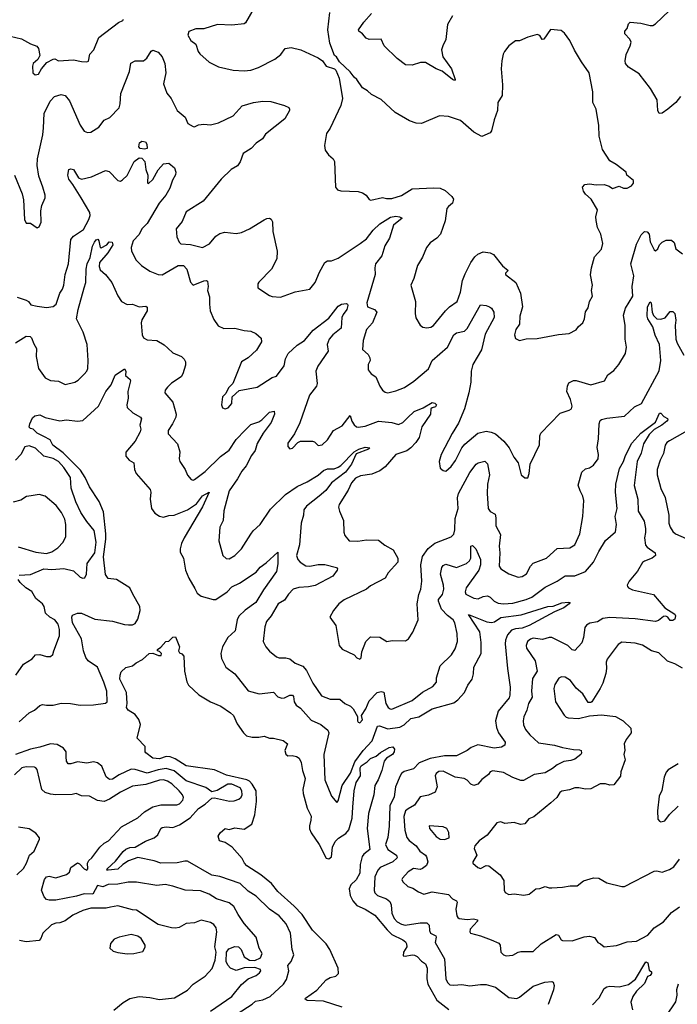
# Model space of a CAD drawing. Extents: x 2199565 to 2323334, y 894172 to 1018966.
# Tile 22 of 256: x 2222356 to 2227248, y 939366 to 946690. Entities that reach past the tile are written whole.
import ezdxf

# ---------------------------------------------------------------- set-up
doc = ezdxf.new("R2010")
doc.units = 0

msp = doc.modelspace()

# ---------------------------------------------------------------- linework, layer by layer
at = {"layer": '0CON10XD'}
for points in [[(2227271.4, 946118.6), (2227236.2, 946075), (2227178.8, 946025), (2227135, 945994), (2227112.7, 945992.7), (2227104.4, 946014.4), (2227098.5, 946095), (2227049.5, 946179.5), (2226965, 946288), (2226885, 946338), (2226862.9, 946365), (2226860, 946385), (2226867.3, 946432.7), (2226898, 946495), (2226904.1, 946524.1), (2226894, 946545), (2226858, 946585), (2226858.8, 946605), (2226873.9, 946626.1), (2226885, 946660), (2226898.3, 946671.7), (2226976.4, 946663.6), (2227045, 946647.5), (2227065, 946648), (2227085, 946660), (2227238.8, 946805)], [(2224101.2, 946778.8), (2224035, 946667.5), (2224025, 946660), (2223935, 946649.2), (2223826.4, 946653.6), (2223725, 946622), (2223667.3, 946622.7), (2223615, 946602.5), (2223606.7, 946575), (2223630, 946535), (2223665, 946507.5), (2223684, 946454), (2223697, 946437), (2223765.7, 946375.7), (2223835, 946338.8), (2223945, 946316), (2224025, 946309.2), (2224074.3, 946315.7), (2224132.5, 946335), (2224254.1, 946395.9), (2224298.3, 946431.7), (2224330, 946475), (2224375, 946484), (2224447.4, 946467.4), (2224575, 946407.1), (2224607.5, 946385), (2224636.7, 946345), (2224697.5, 946325), (2224707.5, 946315), (2224733.3, 946255), (2224756.1, 946103.9), (2224745, 946052.5), (2224665, 945882.5), (2224637.5, 945845), (2224623.3, 945755), (2224629.3, 945719.3), (2224653.3, 945685), (2224686.7, 945655), (2224696.7, 945635), (2224704.1, 945444.1), (2224720, 945425), (2224745, 945417.5), (2224873.6, 945413.6), (2224905, 945403.3), (2224933.9, 945383.9), (2224955, 945352.5), (2224967, 945347), (2225055, 945368), (2225085, 945360.8), (2225125, 945361.1), (2225195, 945382.7), (2225275, 945431.1), (2225435, 945440.8), (2225485, 945436.5), (2225520.4, 945420.4), (2225570.8, 945375), (2225582.5, 945355), (2225575, 945326.2), (2225545, 945302), (2225534.5, 945285.5), (2225521.4, 945195), (2225486.7, 945095), (2225460, 945065), (2225408.8, 945031.2), (2225383, 944997), (2225351.2, 944925), (2225315, 944862.5), (2225288, 944765), (2225266.7, 944715), (2225300.8, 944595), (2225298.8, 944505), (2225303.9, 944473.9), (2225335, 944417.5), (2225355, 944403.8), (2225385, 944398.8), (2225415, 944403.8), (2225433.3, 944415), (2225524, 944525), (2225554.5, 944555.5), (2225609.2, 944595), (2225634.4, 944664.4), (2225650.6, 944749.4), (2225670.2, 944799.8), (2225712.7, 944885), (2225742.6, 944927.4), (2225765, 944945.6), (2225805, 944964.4), (2225857, 944957), (2225880, 944945), (2225948.8, 944858.8), (2225990, 944825), (2225970, 944805), (2225970, 944795), (2226045.6, 944735.6), (2226082.5, 944655), (2226096.7, 944555), (2226077.1, 944485), (2226073.5, 944425), (2226047.8, 944385), (2226035.8, 944345), (2226045, 944320), (2226075, 944303.3)], [(2226075, 944303.3), (2226123.9, 944316.1), (2226205, 944318), (2226365, 944348), (2226444.1, 944355.9), (2226495, 944383.3), (2226512.3, 944407.7), (2226545, 944436.2), (2226557.5, 944465), (2226565, 944517.5), (2226585, 944547.5), (2226594, 944595), (2226618, 944635), (2226610, 944675), (2226616.2, 944715), (2226602, 944792), (2226608.6, 944845), (2226633.2, 944926.8), (2226685, 944983.3), (2226694, 945025), (2226679.2, 945095), (2226654.4, 945145), (2226644.3, 945195.7), (2226643.1, 945225), (2226654.4, 945275), (2226608, 945355), (2226565, 945393.3), (2226550, 945415), (2226543.3, 945445), (2226560, 945465), (2226595, 945470), (2226645, 945462), (2226705, 945464.2), (2226741.3, 945451.3), (2226765, 945434.3), (2226815, 945451.2), (2226847.7, 945437.7), (2226875, 945436.2), (2226906.7, 945455), (2226922.5, 945475), (2226922.5, 945495), (2226872.5, 945535), (2226867.5, 945555), (2226793.8, 945613.8), (2226745, 945640), (2226692, 945725), (2226666.2, 945825), (2226663.9, 945903.9), (2226643.8, 946025), (2226618.8, 946075), (2226619.2, 946155), (2226591.2, 946295), (2226535.8, 946375.8), (2226482.9, 946462.9), (2226448, 946535), (2226409.5, 946589.5), (2226385, 946610), (2226305, 946617.5), (2226255, 946546.2), (2226243.9, 946543.9), (2226225, 946572.5), (2226205, 946580), (2226135, 946561.2), (2226075, 946533.3), (2226045, 946533.3), (2225995, 946496.7), (2225962.5, 946455), (2225952.5, 946435), (2225943.3, 946385), (2225936.7, 946325), (2225948.8, 946205), (2225944.1, 946125.9), (2225913.8, 946075), (2225909.2, 946015), (2225884.4, 945945), (2225866.5, 945863.5), (2225855, 945850), (2225795, 945822), (2225733.8, 945855), (2225635, 945941.1), (2225545, 945969.2), (2225480, 945975), (2225345, 945918.8), (2225305, 945920), (2225255, 945938), (2225149.3, 945999.3), (2225045.6, 946095.6), (2224972.5, 946135), (2224942.3, 946162.3), (2224905, 946182.5), (2224865, 946246.7), (2224843.8, 946263.8), (2224815, 946303.3), (2224736, 946376), (2224713, 946413), (2224697.5, 946425), (2224662, 946515), (2224648.6, 946615), (2224662.9, 946745)], [(2225575, 946718), (2225539.4, 946655), (2225526.6, 946543.4), (2225503, 946497), (2225494.5, 946465.5), (2225503.6, 946415), (2225567.1, 946325), (2225596, 946245), (2225591.7, 946238.3), (2225575, 946244.3), (2225498.4, 946308.4), (2225454.1, 946324.1), (2225375, 946372.2), (2225337, 946373), (2225275, 946352), (2225225, 946354.2), (2225165, 946401.4), (2225066, 946495), (2225045, 946546), (2224955, 946543.3), (2224932.7, 946552.7), (2224906.9, 946585), (2224879.2, 946605), (2224875.7, 946615), (2224915, 946671.4), (2224974.1, 946735.9)], [(2222285, 946568), (2222368.8, 946548.8), (2222435, 946510.8), (2222482.3, 946492.3), (2222496.2, 946475), (2222506, 946424), (2222490, 946395), (2222456.7, 946365), (2222451.2, 946345), (2222454, 946294), (2222470.8, 946280.8), (2222495.5, 946284.5), (2222517.5, 946325), (2222558.7, 946371.3), (2222605, 946397.1), (2222618.3, 946398.3), (2222645, 946384.2), (2222755, 946392.5), (2222815, 946378.8), (2222855, 946376.7), (2222868.3, 946381.7), (2222876.7, 946435), (2222906.7, 946465), (2222945, 946558.8), (2223091.3, 946668.7), (2223122.5, 946685), (2223127.5, 946695)], [(2222316, 945535), (2222373.8, 945395), (2222385, 945350), (2222391.2, 945205), (2222405, 945177.5), (2222435, 945177.5), (2222485, 945142.5), (2222499.3, 945150.7), (2222516.1, 945183.9), (2222512.3, 945267.7), (2222521.2, 945308.8), (2222544, 945365), (2222544.3, 945385), (2222528.9, 945445), (2222497.4, 945527.4), (2222486.4, 945605), (2222488.2, 945655), (2222528.2, 945835), (2222533.7, 945886.3), (2222538.6, 945991.4), (2222581.5, 946085), (2222615, 946118.6), (2222665, 946134.3), (2222695, 946127.1), (2222727, 946087), (2222804.5, 945905), (2222835, 945860), (2222861.2, 945851.2), (2222885, 945854), (2222945, 945891.2), (2222985, 945943.3), (2223027.3, 945962.7), (2223096.7, 946035), (2223104.2, 946065), (2223108.9, 946141.1), (2223173.5, 946305), (2223182.7, 946367.3), (2223215, 946384.2), (2223275.5, 946384.5), (2223300.8, 946405), (2223333.2, 946456.8), (2223345, 946463.8), (2223385, 946450), (2223415, 946413.8), (2223435.5, 946365.5), (2223441.9, 946295), (2223424.5, 946214.5), (2223450.8, 946145), (2223481.9, 946105), (2223527.5, 946015), (2223587.5, 945965), (2223607.3, 945917.3), (2223645, 945896.2), (2223655, 945894.2), (2223685, 945908), (2223725, 945914.3), (2223775, 945909.2), (2223835, 945922.9), (2223945, 945975.8), (2224011.3, 946048.7), (2224095, 946075.6), (2224165, 946084.3), (2224225, 946083.1), (2224325, 946052.5), (2224357, 946037), (2224364, 946025), (2224362, 946015), (2224327.3, 945952.7), (2224185, 945839.2), (2224162.9, 945805), (2224115, 945770.8), (2224077.1, 945732.9), (2224018.8, 945695), (2223996.3, 945633.7), (2223976.2, 945603.8), (2223930, 945575), (2223855, 945503.8), (2223719.5, 945340.5), (2223595, 945261.2), (2223565, 945190), (2223520.8, 945135), (2223524.2, 945074.2), (2223542, 945035), (2223555, 945024.2), (2223627.4, 945017.4), (2223715, 944995.6), (2223767, 945023), (2223815, 945079.2), (2223845, 945099.4), (2223881.3, 945108.7), (2223965, 945100), (2224005, 945108.1), (2224066.1, 945133.9), (2224175, 945202.5), (2224195, 945212.5), (2224215, 945214), (2224227.3, 945207.3), (2224236.7, 945186.7), (2224240, 945115), (2224271.7, 944968.3), (2224268, 944912), (2224230, 944835), (2224135, 944737.5), (2224127.5, 944725), (2224127.5, 944695), (2224215, 944638.8), (2224235, 944631.2), (2224295, 944626), (2224405, 944666.2), (2224515, 944686.2), (2224554.2, 944735), (2224585, 944812.5), (2224625, 944884), (2224645, 944895.8), (2224675, 944897.5), (2224725, 944915.8), (2224887.5, 945025), (2224935, 945059.1), (2224985, 945124.6), (2225035, 945171.8), (2225115, 945222.2), (2225155, 945229.4), (2225182.5, 945225), (2225200, 945215), (2225137.9, 945162.1), (2225105.9, 945065.9), (2225072.2, 945007.8), (2225049.6, 944935), (2225002.9, 944875), (2224997.3, 944845), (2225000.4, 944795), (2224938.8, 944585), (2224943.3, 944553.3), (2224995.5, 944535.5), (2225012.5, 944515), (2224980, 944435), (2224935.6, 944385), (2224910, 944305), (2224906.1, 944236.1), (2224949.3, 944199.3), (2224960, 944175), (2224962, 944155), (2224949.2, 944125), (2224948.8, 944085), (2224970.8, 944055), (2225004.5, 944034.5), (2225035, 943963.8), (2225055, 943933.8), (2225075, 943918.8), (2225095, 943916), (2225155, 943928.9), (2225218, 943955), (2225287.6, 944002.4), (2225397.1, 944092.9), (2225423.6, 944155), (2225538.5, 944255), (2225585, 944346.5), (2225605, 944360), (2225665, 944374.7), (2225685.9, 944394.1), (2225785, 944570), (2225825, 944565.6), (2225850, 944555), (2225865, 944543.8), (2225883.8, 944515), (2225885.7, 944475), (2225819.1, 944350.9), (2225791.5, 944235), (2225726.7, 944125), (2225714.4, 944075), (2225712, 943995), (2225697.1, 943915), (2225664.4, 943795.6), (2225620.3, 943689.7), (2225573, 943613), (2225492, 943455), (2225476.2, 943405), (2225484.1, 943354.1), (2225505, 943336.7), (2225525, 943333.3), (2225565, 943366.2), (2225597.8, 943412.2), (2225645.4, 943504.6), (2225666.9, 943533.1), (2225765, 943615.5), (2225825, 943630), (2225863.1, 943623.1), (2225895, 943608.9), (2225957.1, 943555), (2225996.7, 943506.7), (2226031.4, 943435), (2226064.3, 943395), (2226087.5, 943305), (2226115, 943282.5), (2226135, 943282.5), (2226146.7, 943315), (2226153.8, 943385), (2226222.7, 943527.3), (2226224.3, 943595), (2226232.5, 943615), (2226375.9, 943764.1), (2226443.8, 943786.2), (2226460, 943795), (2226465.7, 943815), (2226454.2, 943865), (2226427.1, 943925), (2226431.4, 943965), (2226442, 943988), (2226474.6, 944005.4), (2226495, 944007.5), (2226605, 943974.4), (2226706.7, 944003.3), (2226730.7, 944049.3), (2226775, 944080), (2226814.2, 944125), (2226862.5, 944207.5), (2226871.2, 944255), (2226860.9, 944315), (2226860, 944415), (2226847, 944493), (2226862.9, 944545), (2226916.2, 944635), (2226912.2, 944705), (2226924.7, 944785), (2226901.5, 944875), (2226945, 945021.2), (2226979.1, 945090.9), (2227004, 945116), (2227023.6, 945113.6), (2227038, 945095), (2227045, 945037.5), (2227075, 944977.5), (2227085, 944970), (2227102.5, 944985), (2227116.2, 945015), (2227135, 945036.2), (2227165, 945051.2), (2227205, 945051.2), (2227225, 945032.5), (2227236.2, 944985), (2227287.6, 944947.6)], [(2223285, 945727.5), (2223252.4, 945732.4), (2223243.1, 945745), (2223246.7, 945775), (2223264.1, 945785.9), (2223292.3, 945782.3), (2223302, 945765), (2223305, 945733.3), (2223285, 945727.5)], [(2222485, 944558.8), (2222555, 944548.6), (2222605, 944558), (2222626.2, 944575), (2222653.8, 944655), (2222674.2, 944685.8), (2222684.2, 944715), (2222694.5, 944795), (2222717.5, 944875), (2222735.4, 945055), (2222755, 945080), (2222830.5, 945129.5), (2222870.5, 945205), (2222880, 945235), (2222876.9, 945255), (2222813.3, 945365), (2222751.9, 945465), (2222720, 945505), (2222712.9, 945535), (2222721.2, 945575), (2222735, 945582), (2222755.5, 945575.5), (2222792.5, 945515), (2222815, 945503.3), (2222889.3, 945520.7), (2222995, 945569.2), (2223020.3, 945560.3), (2223085, 945494.2), (2223105, 945490), (2223120.4, 945499.6), (2223155, 945530.8), (2223207.7, 945635), (2223245, 945663.6), (2223265, 945660.5), (2223285.7, 945635), (2223294.3, 945575), (2223308.8, 945535), (2223306.7, 945476.7), (2223315, 945472), (2223345, 945502), (2223385.6, 945574.4), (2223425, 945618.8), (2223465, 945623.3), (2223508, 945588), (2223516.9, 945555), (2223513.8, 945536.2), (2223493.3, 945496.7), (2223473.8, 945436.2), (2223442.1, 945385), (2223394.4, 945325.6), (2223303.1, 945175), (2223264.6, 945135), (2223245, 945092.2), (2223198.9, 945045), (2223184.3, 944995), (2223188.3, 944968.3), (2223222.6, 944902.6), (2223261.4, 944861.4), (2223325, 944820), (2223385, 944795.7), (2223415, 944791.9), (2223475, 944827.1), (2223535, 944861.2), (2223575, 944861.5), (2223600, 944835), (2223627, 944737), (2223645, 944716.7), (2223725, 944747.5), (2223745, 944750), (2223752.5, 944745), (2223758, 944705), (2223754, 944675), (2223768.8, 944628.8), (2223766.7, 944575), (2223773.1, 944525), (2223800, 944460), (2223833.2, 944413.2), (2223873.7, 944393.7), (2223955, 944395.5), (2224025, 944377.5), (2224075, 944372.5), (2224113.3, 944355), (2224152, 944322), (2224154, 944295), (2224117.9, 944232.1), (2224055, 944176.2), (2224006.2, 944145), (2223941.2, 943985), (2223909.1, 943950.9), (2223890.5, 943909.5), (2223864, 943885), (2223856.7, 943825), (2223864.2, 943804.2), (2223885, 943796.2), (2223905.8, 943804.2), (2223933.8, 943835), (2223936.7, 943885), (2223988.3, 943931.7), (2224123, 943957), (2224235, 944028), (2224265, 944039.4), (2224322.5, 944115), (2224333.4, 944166.6), (2224352.6, 944207.4), (2224420.2, 944269.8), (2224475, 944303.6), (2224539.5, 944380.5), (2224655, 944469.1), (2224725, 944558.6), (2224748.8, 944575), (2224785, 944579.2), (2224795.3, 944575.3), (2224797.7, 944565), (2224789.7, 944535), (2224761.7, 944498.3), (2224752.9, 944475), (2224748.1, 944395), (2224684.5, 944345.5), (2224657.8, 944315), (2224643.5, 944275), (2224650, 944225), (2224573.3, 944113.3), (2224559.6, 944075), (2224567.8, 943985), (2224564.4, 943965), (2224511.7, 943898.3), (2224438.7, 943691.3), (2224399.7, 943610.3), (2224350.5, 943539.5), (2224350, 943515), (2224365, 943497.5), (2224385, 943503.3), (2224424.3, 943545.7), (2224445, 943556), (2224535, 943554.4), (2224549.1, 943549.1), (2224575, 943524), (2224605, 943528.6), (2224645.5, 943565), (2224691.1, 943635), (2224755, 943669.4), (2224815, 943746.7), (2224827.1, 943705), (2224845, 943676.2), (2224861.9, 943661.9), (2224875, 943659.4), (2224925, 943666.2), (2225025, 943704.3), (2225123.6, 943693.6), (2225175, 943680), (2225205, 943694.4), (2225240.9, 943729.1), (2225290.6, 943775), (2225357.1, 943802.9), (2225425, 943843.3), (2225445, 943838.8), (2225455.5, 943825.5), (2225450.3, 943809.7), (2225425, 943804.3), (2225414.4, 943795.6), (2225412.1, 943755), (2225348.1, 943661.9), (2225326.6, 943583.4), (2225304, 943545), (2225265.2, 943504.8), (2225235.9, 943484.1), (2225153.3, 943455), (2225075, 943364), (2225035, 943334.4), (2224975, 943310.5), (2224891.5, 943298.5), (2224855, 943278.9), (2224824.4, 943245), (2224800.2, 943189.8), (2224731.4, 943085), (2224728, 943065), (2224734, 943035), (2224765.8, 942965), (2224767.7, 942877.7), (2224775, 942852.5), (2224807.5, 942815), (2224872.5, 942812.5), (2224935, 942822.5), (2225025, 942818), (2225071.1, 942781.1), (2225135, 942746), (2225168.6, 942685), (2225168.6, 942655), (2225098, 942575), (2225074.4, 942535.6), (2224965, 942478), (2224935.7, 942454.3), (2224770, 942375), (2224731.2, 942345), (2224690, 942295), (2224663.3, 942245), (2224708.8, 942185), (2224733.3, 942035), (2224755, 942007.5), (2224845, 941966.2), (2224865, 941943.3), (2224885, 941933.3), (2224895.8, 941944.2), (2224900.8, 941989.2), (2224930, 942065), (2224965, 942100), (2225035, 942096.2), (2225086.1, 942066.1), (2225126.4, 942073.6), (2225225, 942070), (2225247.5, 942085), (2225281.2, 942135), (2225319.2, 942225), (2225312.2, 942345), (2225324.5, 942415), (2225338.9, 942455), (2225346.7, 942515), (2225340, 942635), (2225352.4, 942697.6), (2225395, 942755.6), (2225445, 942796.2), (2225566.7, 942843.3), (2225585, 942862.5), (2225594, 942895), (2225595, 942980), (2225618.1, 943055), (2225613.9, 943133.9), (2225619.3, 943165), (2225705, 943322.9), (2225751.4, 943385), (2225765.6, 943394.4), (2225815, 943406.2), (2225835, 943386.7), (2225850, 943305), (2225836.9, 943235), (2225833.2, 943165), (2225840.6, 943055), (2225855, 943031.2), (2225892.7, 943012.7), (2225898.6, 942985), (2225898.5, 942925), (2225931.9, 942861.9), (2225923.4, 942775), (2225927.6, 942725), (2225923.1, 942625), (2225936, 942605), (2225995, 942568.6), (2226065, 942544.4), (2226095, 942548.6), (2226125, 942568.6), (2226155.6, 942625), (2226175, 942648.1), (2226275, 942685.6), (2226355, 942758), (2226448.7, 942761.3), (2226486.8, 942783.2), (2226522.2, 942865), (2226544.4, 942995), (2226552.9, 943115), (2226545.8, 943145), (2226525.5, 943185.5), (2226511.7, 943228.3), (2226538.8, 943325), (2226565, 943348.8), (2226595, 943356.2), (2226625, 943376), (2226658.9, 943425), (2226660.9, 943455), (2226651.7, 943508.3), (2226662.7, 943572.7), (2226667.8, 943685), (2226675, 943708.8), (2226685, 943717.5), (2226725, 943726.9), (2226855, 943741.1), (2226929.5, 943810.5), (2226982, 943835), (2227112.1, 944077.9), (2227124.5, 944155), (2227115.9, 944275), (2227083.2, 944343.3), (2227065, 944405.8), (2227029.1, 944465), (2227023.2, 944485), (2227027.3, 944555), (2227045, 944592), (2227053.8, 944585), (2227060, 944515), (2227071.1, 944491.1), (2227095.3, 944465.3), (2227125, 944462), (2227157.3, 944472.7), (2227195, 944520.8), (2227215, 944520.9), (2227229.6, 944505), (2227237.9, 944455), (2227232.5, 944415), (2227238.2, 944315), (2227246.9, 944285), (2227296.9, 944195)], [(2222323.9, 944286.1), (2222405, 944336.2), (2222434.5, 944334.5), (2222444.3, 944325), (2222459.7, 944279.7), (2222480.6, 944245), (2222478.5, 944185), (2222496.2, 944095), (2222545, 944026.9), (2222585.4, 944005.4), (2222645, 944000.4), (2222695, 943975.7), (2222766.8, 943993.2), (2222791.3, 944008.7), (2222835, 944052.5), (2222854.3, 944075), (2222861.9, 944095), (2222865.4, 944154.6), (2222857.7, 944275), (2222828.6, 944365), (2222778.7, 944465), (2222790.3, 944535), (2222835.4, 944695), (2222846.7, 944735), (2222849.4, 944835), (2222856.7, 944875), (2222879.5, 944920.5), (2222898.2, 945005), (2222911.5, 945035), (2222925, 945052.5), (2222936.8, 945056.8), (2222945.5, 945045.5), (2222954.3, 944995), (2222962.9, 944992.9), (2223004.2, 945015), (2223022.3, 945037.7), (2223044.2, 945035), (2223047.7, 945015), (2223011.1, 944955), (2222949.6, 944885), (2222947.6, 944855), (2222955, 944830.6), (2222995, 944793.8), (2223040.8, 944735), (2223085.5, 944635.5), (2223113.3, 944595), (2223155, 944570.8), (2223195, 944573.1), (2223243.5, 944553.5), (2223295, 944558.6), (2223303.1, 944553.1), (2223303.5, 944525), (2223263.2, 944456.8), (2223259.1, 944435), (2223266.9, 944345), (2223277.1, 944325), (2223305, 944308.1), (2223375, 944304.4), (2223431.5, 944271.5), (2223456.8, 944246.8), (2223495, 944212.9), (2223560, 944185), (2223580, 944165), (2223588.8, 944145), (2223588.3, 944121.7), (2223570, 944055), (2223556.7, 944035), (2223485, 943986), (2223455, 943958), (2223438.6, 943935), (2223435.6, 943915), (2223493.8, 943845), (2223519.2, 943755), (2223516.4, 943735), (2223492.9, 943685), (2223461.4, 943635), (2223459.5, 943609.5), (2223528.6, 943535), (2223547, 943477), (2223542, 943425), (2223546.2, 943405), (2223585.8, 943345), (2223603.4, 943303.4), (2223630.5, 943270.5), (2223645, 943266), (2223655, 943270), (2223735, 943328.5), (2223849.1, 943440.9), (2223915, 943488.9), (2223965, 943566.9), (2224033.6, 943636.4), (2224075, 943680), (2224135, 943699.4), (2224156.9, 943713.1), (2224215, 943772), (2224248.8, 943778.8), (2224251.2, 943755), (2224225.5, 943695), (2224167.3, 943615), (2224123, 943537), (2224107.9, 943485), (2224081.2, 943448.8), (2224039.4, 943370.6), (2224007.6, 943332.4), (2223976.8, 943275), (2223914.5, 943185), (2223875, 943037.5), (2223870.6, 942965), (2223845.8, 942915), (2223836.2, 942815), (2223865.8, 942705.8), (2223891.7, 942681.7), (2223915, 942680.8), (2223955, 942704.2), (2224006.9, 942755), (2224075.4, 942864.6), (2224091.7, 942888.3), (2224145, 942934.2), (2224221.7, 943048.3), (2224332.3, 943157.7), (2224421, 943219), (2224495, 943253.2), (2224575, 943301.8), (2224615, 943338.1), (2224645, 943350), (2224695, 943349.3), (2224725, 943361.1), (2224745.4, 943374.6), (2224843.6, 943475), (2224878, 943495), (2224925, 943510), (2224960, 943505), (2224951.2, 943495), (2224859.8, 943460.2), (2224825.3, 943385), (2224778.8, 943325), (2224676.6, 943245), (2224632.6, 943187.4), (2224582.5, 943145), (2224488.8, 943071.2), (2224470, 943045), (2224466.7, 943005), (2224448.8, 942945), (2224436.2, 942785), (2224413.9, 942703.9), (2224425.5, 942675), (2224441.5, 942655), (2224485, 942629.1), (2224515, 942624.6), (2224575, 942637.3), (2224627, 942637), (2224712.5, 942615), (2224720, 942605), (2224718.8, 942595), (2224685, 942551.9), (2224555, 942482.7), (2224505, 942471.1), (2224433.1, 942466.9), (2224391.2, 942455), (2224355, 942418), (2224325, 942373.1), (2224279.2, 942345), (2224226.9, 942255), (2224190.8, 942215), (2224179.2, 942175), (2224166.7, 942065), (2224186.2, 942025), (2224215, 941993.8), (2224265, 941951.2), (2224285.8, 941944.2), (2224335, 941944.4), (2224365, 941936.9), (2224405, 941904.4), (2224461.5, 941881.5), (2224489.9, 941849.9), (2224536.5, 941755), (2224600.3, 941660.3), (2224665, 941635.6), (2224736.4, 941636.4), (2224775, 941604), (2224816.2, 941585), (2224835.4, 941565.4), (2224868.3, 941508.3), (2224870, 941475), (2224875, 941463.8), (2224885, 941461.2), (2224905, 941482.5), (2224898.8, 941515), (2224930.9, 941565), (2224955, 941624.3), (2225015.4, 941684.6), (2225045, 941693.5), (2225065, 941688.8), (2225079.5, 941605), (2225095.8, 941575), (2225113, 941563), (2225125, 941562.2), (2225275, 941626.5), (2225352.9, 941687.1), (2225429.1, 941730.9), (2225456.4, 941763.6), (2225455.8, 941795), (2225484.4, 941885), (2225567.5, 941965), (2225595, 942010), (2225612.9, 942065), (2225610, 942125), (2225592.5, 942205), (2225580, 942225), (2225538.3, 942258.3), (2225494.4, 942305), (2225470.3, 942365), (2225472.5, 942377.5), (2225500, 942415), (2225510.6, 942455), (2225508.9, 942485), (2225486.8, 942565), (2225495.5, 942614.5), (2225505, 942630.8), (2225525, 942639.4), (2225605, 942614.4), (2225680.4, 942645), (2225701.3, 942665), (2225711.8, 942685), (2225712, 942775), (2225725, 942780), (2225748, 942755), (2225785, 942676.2), (2225784.6, 942635), (2225771.2, 942595), (2225676.1, 942465), (2225668.9, 942435), (2225675, 942417.1), (2225735, 942386.9), (2225767, 942383), (2225805, 942400), (2225835, 942404.4), (2225855, 942394.3), (2225885, 942364.4), (2225915, 942350), (2225955, 942344.6), (2226025, 942350.4), (2226123.6, 942376.4), (2226165, 942394), (2226265, 942468.5), (2226355, 942512.7), (2226415, 942552.3), (2226485, 942553.3), (2226564.1, 942585.9), (2226625.7, 942654.3), (2226664.5, 942735.5), (2226715, 942816.2), (2226788.1, 942881.9), (2226795.5, 942935), (2226785.4, 942995), (2226800, 943055), (2226789.5, 943175), (2226790, 943235), (2226817.6, 943352.4), (2226847.1, 943402.9), (2226862.1, 943447.9), (2226909.6, 943540.4), (2226977.8, 943615), (2227085, 943695.7), (2227115, 943762.5), (2227125, 943764.2), (2227147.8, 943737.8), (2227174.2, 943724.2), (2227177.1, 943715), (2227170, 943705), (2227133.1, 943675), (2227076.9, 943643.1), (2227037.9, 943605), (2226996.7, 943535), (2226979.5, 943465), (2226948.7, 943405), (2226927.7, 943225), (2226955.5, 943124.5), (2226957.3, 943035), (2227000.5, 942960.5), (2227011.1, 942905), (2227012.4, 942875), (2227004.8, 942835), (2227012.7, 942782.7), (2227025, 942765.6), (2227084, 942725), (2227086, 942705), (2227060.8, 942685), (2227005, 942663.8), (2226988.4, 942651.6), (2226951.8, 942588.3), (2226889.2, 942515), (2226876, 942485), (2226878, 942475), (2226885, 942464), (2226915, 942450), (2227071.2, 942415), (2227154.5, 942315), (2227229.1, 942269.1), (2227233.8, 942255), (2227229.2, 942230.8), (2227215, 942221.1), (2227195, 942220.8), (2227178.8, 942245), (2227163.9, 942253.9), (2227145, 942250), (2227107.6, 942222.4), (2227085, 942214.2), (2226935, 942233.1), (2226745, 942242.9), (2226695, 942235.5), (2226655, 942212.2), (2226598.3, 942201.7), (2226573.1, 942186.9), (2226561.3, 942168.7)], [(2222336.8, 944626.8), (2222403.9, 944603.9), (2222420, 944595), (2222439.3, 944569.3), (2222485, 944558.8)], [(2222352.7, 941467.3), (2222425, 941533.8), (2222465, 941554), (2222505, 941588), (2222525, 941595.7), (2222555, 941591.4), (2222605, 941591.1), (2222665, 941606.4), (2222734.5, 941604.5), (2222805, 941591.5), (2222905.5, 941594.5), (2222995, 941607.5), (2223007.1, 941615), (2223003.6, 941695), (2222982, 941762), (2222933.4, 941873.4), (2222865, 941921.4), (2222846.7, 941945), (2222831.1, 941995), (2222816.5, 942085), (2222749.5, 942205), (2222742.9, 942245), (2222748.8, 942261.2), (2222784.5, 942275.5), (2222815, 942276.5), (2222915, 942231.2), (2223045, 942216), (2223135, 942190.8), (2223165, 942187.9), (2223195, 942190), (2223215, 942199.2), (2223235, 942230), (2223252.3, 942295), (2223250, 942325), (2223196.2, 942416.2), (2223175.7, 942465), (2223075, 942525.3), (2223015, 942532.9), (2222994, 942564), (2222978.1, 942695), (2222997.4, 942827.4), (2222997.1, 942867.1), (2222979.7, 943029.7), (2222946.7, 943106.7), (2222874.1, 943215), (2222842.4, 943285), (2222808.8, 943338.8), (2222679, 943469), (2222601.8, 943525), (2222582.5, 943565), (2222535, 943589.5), (2222485, 943614.4), (2222455, 943643.8), (2222435, 943650), (2222425, 943660), (2222430, 943685), (2222451.7, 943728.3), (2222467.5, 943742.5), (2222505, 943750), (2222545, 943732), (2222655, 943706.7), (2222705, 943713.8), (2222785, 943703.3), (2222825, 943708.8), (2222941.2, 943815), (2222995.7, 943925), (2223036, 943975), (2223065, 944046.7), (2223135, 944092.5), (2223146.2, 944075), (2223143.9, 944043.9), (2223176.7, 944015), (2223180, 944005), (2223159.4, 943925), (2223161.9, 943875), (2223152.5, 943825), (2223156.1, 943806.1), (2223197.5, 943765), (2223253.3, 943735), (2223261.7, 943721.7), (2223249.2, 943675), (2223255.7, 943645), (2223252.5, 943625), (2223215, 943556.2), (2223145, 943472.5), (2223145, 943443.3), (2223171.2, 943415), (2223204.2, 943394.2), (2223208.9, 943345), (2223222.2, 943315), (2223326.9, 943195), (2223332.5, 943175), (2223326.4, 943125), (2223335.7, 943055), (2223360.3, 943020.3), (2223396.1, 942996.1), (2223425, 942988.8), (2223465, 943002), (2223505, 943004.3), (2223605, 943045.4), (2223670.1, 943089.9), (2223715, 943148.7), (2223765.8, 943175.8), (2223715, 943067.1), (2223579.6, 942835), (2223559.5, 942795), (2223550.6, 942755), (2223550.7, 942730.7), (2223574.3, 942684.3), (2223588.5, 942595), (2223614.6, 942535), (2223658.8, 942458.8), (2223676.4, 942425), (2223705, 942401.5), (2223795, 942376.9), (2223815, 942378.2), (2223898.1, 942435), (2223935, 942471.9), (2223990, 942500), (2224115, 942582), (2224145, 942618.6), (2224190.2, 942649.8), (2224275, 942730), (2224276.9, 942643.1), (2224265.6, 942585), (2224170.2, 942449.8), (2224112.9, 942355), (2224032.4, 942297.6), (2223986.6, 942253.4), (2223973.2, 942225), (2223957.5, 942145), (2223903.8, 942095), (2223864.6, 942025), (2223852.5, 941975), (2223857.5, 941937.5), (2223890, 941875), (2223955.6, 941825), (2224055, 941698.6), (2224136.8, 941676.8), (2224245, 941688.6), (2224275, 941652.5), (2224305, 941642.9), (2224326.7, 941645), (2224365, 941665.6), (2224385, 941665.8), (2224391.9, 941655), (2224397.8, 941615), (2224411.8, 941591.8), (2224445, 941567.9), (2224525, 941481.1), (2224597.2, 941447.2), (2224646.9, 941405), (2224654.5, 941385), (2224618.9, 941225), (2224625.3, 941035.3), (2224674.2, 940915), (2224715, 940867.5), (2224725, 940880), (2224755.8, 940994.2), (2224817.4, 941085), (2224848.9, 941171.1), (2224911.1, 941255), (2224977.9, 941325), (2225017.5, 941435), (2225032.4, 941437.6), (2225095, 941414.6), (2225185, 941427.6), (2225214.8, 941445.2), (2225265, 941491.6), (2225325.2, 941504.8), (2225425, 941563.8), (2225585, 941609.6), (2225615, 941630), (2225665, 941685.6), (2225690, 941740), (2225721.5, 941785), (2225731.5, 941825), (2225734.7, 941875.3), (2225789.2, 941975), (2225787.7, 942057.7), (2225778.1, 942138.1), (2225694.3, 942265.7), (2225831.2, 942211.2), (2225865, 942205.7), (2225887.7, 942212.3), (2225935, 942242.4), (2226085.7, 942264.3), (2226285, 942326.5), (2226325, 942328), (2226388, 942352), (2226436.9, 942356.9), (2226450, 942355), (2226443.3, 942345), (2226405, 942315.6), (2226334.3, 942285.7), (2226145, 942183.5), (2226095, 942165.3), (2226045, 942159.6), (2226015, 942148.5), (2225983.8, 942115), (2225970, 942075), (2225967.9, 942047.9), (2225984.1, 941865), (2226005.5, 941725), (2226003.3, 941665), (2225998.1, 941645), (2225915, 941545.7), (2225896.5, 941475), (2225903.5, 941425), (2225917.5, 941385), (2225967.5, 941315), (2225965, 941293.3), (2225941.2, 941278.8), (2225885, 941272.5), (2225764.6, 941295.4), (2225715, 941277.5), (2225685, 941254.5), (2225605, 941214.6), (2225515.4, 941215.4), (2225410, 941195), (2225326.4, 941163.6), (2225285, 941118.2), (2225215, 941098.9), (2225196.8, 941083.2), (2225187.1, 941065), (2225152.1, 940985), (2225140.5, 940909.5), (2225108.5, 940841.5), (2225105, 940692.5), (2225093.8, 940606.2), (2225077.3, 940555), (2225095, 940517.5), (2225158.1, 940475), (2225164.3, 940455), (2225131.5, 940425), (2225038.6, 940385), (2225019.1, 940365), (2224998.2, 940315), (2224992.6, 940212.6), (2224998.6, 940195), (2225017.5, 940175), (2225085, 940150.4), (2225109.8, 940129.8), (2225120.5, 940105), (2225123.8, 940045), (2225142.5, 940005), (2225165, 939980), (2225195, 939961.2), (2225224.1, 939954.1), (2225335, 939972.1), (2225385, 939971.9), (2225401.9, 939955), (2225404.5, 939914.5), (2225412.9, 939895), (2225451.2, 939875), (2225453.9, 939866.1), (2225446.5, 939825), (2225516.1, 939705), (2225526.4, 939555), (2225537.9, 939527.9), (2225555, 939512.1), (2225585, 939508.5), (2225645, 939513.6), (2225705, 939502.7), (2225785, 939513.9), (2225825, 939513.2), (2225894.3, 939494.3), (2225995.7, 939415.7), (2226055, 939409.4), (2226075, 939418.9), (2226175, 939500.9), (2226262, 939532), (2226313.6, 939536.4), (2226325, 939530), (2226330.8, 939505), (2226326.9, 939475), (2226288.2, 939365)], [(2227305, 943621.4), (2227191.2, 943558.8), (2227171.4, 943545), (2227157.8, 943525), (2227145.5, 943464.5), (2227121.5, 943415), (2227099.5, 943345), (2227097.8, 943305), (2227125, 943203.3), (2227156.7, 943135), (2227185.4, 943005.4), (2227185.6, 942945), (2227194.3, 942915), (2227213.8, 942883.8), (2227235, 942865.7), (2227315, 942832.1)], [(2222352.3, 942557.7), (2222435, 942563.8), (2222535, 942604.5), (2222595, 942599.6), (2222685, 942608.5), (2222755, 942591.8), (2222805, 942542.9), (2222825, 942535.7), (2222840.3, 942539.7), (2222851.5, 942565), (2222858.8, 942645), (2222915, 942724), (2222925.7, 942805), (2222910.1, 942890.1), (2222855, 942958.1), (2222810.7, 943025), (2222772.3, 943105), (2222739.1, 943205), (2222734.5, 943285), (2222685, 943360), (2222645, 943403.8), (2222605, 943425.4), (2222535, 943443.5), (2222473.4, 943503.4), (2222425, 943520), (2222395, 943513.1), (2222365, 943455.6), (2222325, 943414.2)], [(2222345, 942770), (2222475, 942729.6), (2222555, 942719.4), (2222595, 942732.3), (2222638.2, 942761.8), (2222679.5, 942805), (2222698.2, 942845), (2222699.5, 942935), (2222690.5, 942975), (2222665.6, 943025), (2222627, 943077), (2222545, 943145.6), (2222501.7, 943158.3), (2222440.3, 943149.7), (2222406.4, 943143.6), (2222365, 943115.7), (2222308.3, 943101.7)], [(2222327.1, 941815), (2222383, 941897), (2222449.2, 941935), (2222474.2, 941965.8), (2222505, 941968.6), (2222555, 941954.2), (2222585, 941953.8), (2222601.2, 941968.8), (2222609.4, 941995), (2222652.7, 942107.3), (2222650.6, 942155), (2222640.7, 942195), (2222615.9, 942225.9), (2222581.1, 942245), (2222546.9, 942275), (2222536.7, 942325), (2222524.6, 942344.6), (2222475, 942384.2), (2222445.8, 942435.8), (2222400.6, 942465), (2222358.9, 942505), (2222343.6, 942525)], [(2226561.3, 942168.7), (2226551.4, 942095), (2226538.6, 942055), (2226485, 941997.5), (2226465, 942002.5), (2226434.5, 942034.5), (2226315, 942094.4), (2226295, 942095.5), (2226245, 942080.9), (2226175, 942088.8), (2226155, 942081.8), (2226134.6, 942065), (2226123.8, 942035), (2226126.7, 942015), (2226191.3, 941921.3), (2226206.7, 941845), (2226171.4, 941788.6), (2226163.2, 941695), (2226168.7, 941651.3), (2226140, 941605), (2226128.8, 941555), (2226105.5, 941505), (2226100.6, 941475), (2226102.9, 941445), (2226119.3, 941409.3), (2226150.9, 941370.9), (2226215, 941311.9), (2226335, 941293.4), (2226395, 941275.4), (2226475, 941261.4), (2226520.3, 941260.3), (2226533.2, 941253.2), (2226535.7, 941235), (2226529.2, 941225), (2226485, 941190.6), (2226455, 941180), (2226405, 941173.5), (2226355, 941147.9), (2226320.7, 941119.3), (2226265, 941087.5), (2226183.3, 941075), (2226105, 941030.8), (2226085, 941031.2), (2226025, 941052.2), (2225955, 941091.8), (2225876.9, 941103.1), (2225856.2, 941095), (2225843.3, 941075), (2225795, 941038), (2225765, 941003.3), (2225735, 940994.5), (2225713.1, 941003.1), (2225685, 941032.5), (2225663.3, 941045), (2225595, 941056.7), (2225505, 941099.5), (2225473.1, 941096.9), (2225455, 941084.2), (2225446.7, 941065), (2225462.5, 940985), (2225446.2, 940945), (2225397, 940923), (2225335, 940908.6), (2225293.1, 940846.9), (2225245, 940821.5), (2225227.1, 940805), (2225213.3, 940763.3), (2225221, 940661), (2225236.5, 940606.5), (2225253.3, 940585), (2225305, 940545.5), (2225333.8, 940505), (2225374.4, 940475), (2225383, 940463), (2225390.9, 940425), (2225381.1, 940398.9), (2225353.4, 940376.6), (2225335, 940370), (2225285, 940375.4), (2225245, 940352.9), (2225202.5, 940305), (2225198.6, 940295), (2225205, 940278), (2225243.8, 940243.8), (2225280.9, 940230.9), (2225322.6, 940202.6), (2225362.5, 940185), (2225425, 940202.7), (2225545, 940182.9), (2225575, 940152), (2225606, 940135), (2225610, 940125), (2225599.4, 940075), (2225607.1, 940025), (2225615, 940010.8), (2225625, 940004.5), (2225685, 939997.1), (2225732, 940002), (2225761.2, 939995), (2225762, 939985), (2225707.5, 939925), (2225704, 939905), (2225710, 939895), (2225785, 939875.7), (2225863.3, 939845), (2225921.2, 939821.2), (2225930, 939805), (2225936.2, 939755), (2225955, 939733.3), (2225975, 939726.7), (2226025, 939730.8), (2226065, 939753.8), (2226085, 939758), (2226175, 939760), (2226236.2, 939815), (2226345.8, 939885.8), (2226365, 939880), (2226385, 939846.2), (2226395, 939840), (2226465, 939838.2), (2226555, 939867.5), (2226595, 939874), (2226633, 939863), (2226655.8, 939825.8), (2226677, 939817), (2226705, 939793.3), (2226795, 939802.9), (2226875, 939830), (2226945, 939835.7), (2227029.7, 939880.3), (2227075, 939934), (2227145, 939980), (2227205, 940050), (2227265, 940091.2)], [(2223215, 941521.2), (2223163.3, 941555), (2223149.5, 941575), (2223154.6, 941605), (2223150.8, 941685), (2223101.1, 941785), (2223102.5, 941815), (2223111.7, 941838.3), (2223145, 941872), (2223195, 941883.3), (2223223, 941907), (2223268.3, 941931.7), (2223320, 941975), (2223345, 941977.5), (2223388.3, 941961.7), (2223408.3, 941961.7), (2223410, 941975), (2223395, 941990), (2223380, 941995), (2223380, 942005), (2223406.4, 942023.6), (2223442.5, 942065), (2223465, 942067.5), (2223495, 942096.7), (2223515, 942100), (2223543.8, 942025), (2223537.5, 941995), (2223545, 941980), (2223563, 941973), (2223577, 941957), (2223581.2, 941845), (2223598.8, 941765), (2223611.2, 941741.2), (2223689.5, 941669.5), (2223775.8, 941615.8), (2223852.5, 941585), (2223925, 941533.8), (2223946, 941515), (2223973, 941453), (2224020, 941385), (2224042.5, 941362.5), (2224084.2, 941354.2), (2224135, 941354.2), (2224175, 941362), (2224215, 941346.7), (2224245, 941346.7), (2224315, 941327.5), (2224347.5, 941305), (2224328.8, 941255), (2224335, 941227.5), (2224350, 941215), (2224383.6, 941216.4), (2224415, 941210), (2224435, 941196.7), (2224449.2, 941165), (2224458.6, 941105), (2224479.4, 941045), (2224461.8, 940965), (2224463.8, 940935), (2224495.3, 940825.3), (2224522.9, 940765), (2224522.5, 940735), (2224510.9, 940695), (2224512.4, 940672.4), (2224525, 940642.2), (2224583.8, 940555), (2224635, 940452.9), (2224655, 940449.4), (2224675, 940463.8), (2224681.8, 940535), (2224701.8, 940578.2), (2224727.5, 940602.5), (2224782.6, 940637.4), (2224805.2, 940664.8), (2224829.1, 940750.9), (2224833.3, 940833.3), (2224844.2, 940955), (2224859.8, 941015), (2224891, 941065), (2224889.8, 941125), (2224895, 941140.9), (2224940, 941170), (2224965, 941195.5), (2225007.5, 941212.5), (2225040.1, 941239.9), (2225105, 941276.9), (2225130.7, 941280.7), (2225144.4, 941265), (2225140.9, 941245), (2225128.5, 941225), (2225083.5, 941196.5), (2225066.5, 941175), (2225048.9, 941105), (2225021.4, 941035), (2224998.1, 940995), (2224991.5, 940925), (2224950, 940785), (2224940.7, 940675), (2224961.5, 940518.5), (2224915, 940483.1), (2224902.5, 940465), (2224887.7, 940405), (2224885, 940342), (2224858.6, 940291.4), (2224818.9, 940255), (2224806.1, 940225), (2224815.4, 940175), (2224832.9, 940135), (2224865, 940100.4), (2224926.9, 940075), (2224998.2, 940028.2), (2225089.5, 939919.5), (2225125.5, 939885.5), (2225205, 939846.5), (2225225, 939830.4), (2225234.6, 939815), (2225235.3, 939795), (2225212.3, 939755), (2225208, 939728), (2225224.4, 939724.4), (2225274.7, 939735.3), (2225292.7, 939732.7), (2225312.3, 939722.3), (2225345, 939687.5), (2225375, 939667.5), (2225386.2, 939635), (2225383.6, 939555), (2225391.8, 939515), (2225458.2, 939398.2), (2225547.6, 939327.6)], [(2227287.6, 941867.6), (2227228.7, 941898.7), (2227175, 941918), (2227109.6, 941979.6), (2227055, 941996.2), (2226988.5, 942038.5), (2226935, 942053.6), (2226835, 942060), (2226807.6, 942042.4), (2226725.8, 941934.2), (2226719.5, 941910.5), (2226722.5, 941865), (2226717.3, 941827.3), (2226693.8, 941755), (2226674.2, 941715.8), (2226613, 941617), (2226605, 941612.5), (2226585, 941612.5), (2226545.5, 941675.5), (2226495, 941717.5), (2226453.1, 941775), (2226415, 941800), (2226387.6, 941802.4), (2226367.9, 941792.1), (2226338.2, 941745), (2226329.6, 941715), (2226341.1, 941615), (2226405.9, 941515.9), (2226421.7, 941501.7), (2226436.1, 941496.1), (2226512.3, 941492.3), (2226595, 941512), (2226685, 941518.6), (2226788.3, 941508.3), (2226846, 941475), (2226901.3, 941421.3), (2226904.3, 941385), (2226867.5, 941335), (2226853.3, 941305), (2226857.3, 941257.3), (2226850.8, 941225), (2226860, 941185), (2226829.2, 941095), (2226825.5, 941064.5), (2226775, 941000), (2226745, 940996), (2226714.1, 941005.9), (2226675, 941005.7), (2226605, 940969.2), (2226565, 940966.9), (2226515, 940976.9), (2226485, 940975.7), (2226445, 940961.4), (2226388.3, 940951.7), (2226375, 940941.2), (2226352, 940905), (2226306.2, 940863.8), (2226180.3, 940759.7), (2226144.4, 940745.6), (2226115, 940708), (2226082.7, 940702.7), (2226035, 940718.8), (2225965, 940712), (2225935, 940723.3), (2225905, 940716.7), (2225833.8, 940625), (2225775, 940583.3), (2225741.2, 940545), (2225736.7, 940525), (2225757.5, 940475), (2225727.5, 940425), (2225727.5, 940415), (2225765, 940383.3), (2225785, 940377.5), (2225825, 940400), (2225845, 940396), (2225929.7, 940329.7), (2225958.3, 940288.3), (2225959.2, 940215), (2225967.3, 940197.3), (2225995, 940184), (2226035, 940188.6), (2226107.5, 940177.5), (2226144.8, 940185.2)], [(2224755.4, 939345.4), (2224615, 939388.6), (2224495, 939394), (2224480, 939405), (2224483, 939413), (2224567.4, 939472.6), (2224635, 939549.5), (2224665.3, 939564.7), (2224708.6, 939575), (2224728.5, 939595), (2224725.5, 939635.5), (2224663.5, 939775), (2224635, 939815.6), (2224535, 939918.9), (2224458.2, 940035), (2224397.5, 940097.5), (2224275.5, 940205), (2224227.8, 940265), (2224149.8, 940329.8), (2224045, 940396), (2224028, 940415), (2224011.2, 940451.2), (2223936.2, 940535), (2223885, 940570), (2223842.5, 940582.5), (2223833, 940617), (2223847, 940643), (2223885, 940673.3), (2223915, 940667.5), (2223955, 940680), (2224025, 940668.1), (2224083.2, 940706.8), (2224105.4, 940775), (2224117.2, 940875), (2224113.9, 940955), (2224084.5, 941005), (2224065.5, 941025.5), (2224045.3, 941035.3), (2223895, 941071.4), (2223805, 941110.4), (2223595, 941140.5), (2223511.3, 941191.3), (2223475, 941206.2), (2223445, 941208.5), (2223395, 941193.1), (2223345, 941196), (2223295, 941237.5), (2223290, 941245), (2223290, 941285), (2223230, 941345), (2223253.2, 941446.8), (2223243.1, 941485), (2223215, 941521.2)], [(2223916.7, 940876.7), (2223950.9, 940879.1), (2223985, 940891.5), (2224002.8, 940907.2), (2224009.6, 940925), (2224008.5, 940955), (2223997.1, 940977.1), (2223935, 941004.7), (2223905, 941004.6), (2223825, 940956), (2223785, 940946.2), (2223739.4, 940979.4), (2223595, 941029.5), (2223503.8, 941103.8), (2223445, 941121.3), (2223385, 941111.6), (2223305, 941085.2), (2223215, 941114), (2223185, 941115.4), (2223096.1, 941073.9), (2223045, 941041.1), (2223025, 941038.2), (2222998.3, 941058.3), (2222967.1, 941137.1), (2222935, 941163.1), (2222905, 941169.4), (2222855, 941160), (2222785, 941170.4), (2222735, 941155.7), (2222715.7, 941155.7), (2222704.5, 941174.5), (2222702.5, 941207.5), (2222700.9, 941245), (2222682.3, 941272.3), (2222635, 941297.7), (2222585, 941303.8), (2222505, 941278), (2222435, 941264.5), (2222325, 941224.2)], [(2227254.1, 941155.9), (2227179.3, 941110.7), (2227165, 941092.5), (2227150, 941055), (2227132.9, 940957.1), (2227114, 940915), (2227102, 940805), (2227104, 940744), (2227115, 940727.5), (2227125, 940723.3), (2227155, 940731.2), (2227191.1, 940778.9), (2227255, 940839.2)], [(2223775.3, 939314.7), (2223935, 939423.1), (2224006.4, 939513.6), (2224055, 939556), (2224115, 939580), (2224139.4, 939600.6), (2224148.8, 939615), (2224146.2, 939625), (2224105, 939640.3), (2224025, 939637.5), (2223965, 939618.8), (2223924.1, 939635), (2223905, 939657.3), (2223892.4, 939685), (2223894.9, 939755.1), (2223911, 939779), (2223955, 939796.1), (2223983.8, 939793.8), (2224002.3, 939775), (2224025, 939720.3), (2224065, 939693.8), (2224105, 939693.2), (2224147.3, 939712.7), (2224159.1, 939745), (2224137.9, 939785), (2224114.5, 939865), (2224025, 939968.1), (2223980, 940035), (2223949.5, 940095), (2223915, 940121.8), (2223820.8, 940150.8), (2223765, 940184.4), (2223700.9, 940210.9), (2223585.6, 940215.6), (2223494.2, 940245.8), (2223437, 940257), (2223375, 940250.8), (2223225, 940274.5), (2223163.8, 940273.8), (2223085, 940260.6), (2223015, 940256.9), (2222975, 940240.7), (2222935, 940249.6), (2222900, 940185), (2222835, 940187.3), (2222779, 940171), (2222625, 940141.6), (2222575, 940140.7), (2222555, 940146.4), (2222538.5, 940165), (2222516.7, 940215), (2222540.4, 940295), (2222554.6, 940315), (2222575, 940320.2), (2222625, 940307.8), (2222705, 940331.9), (2222725, 940350.3), (2222737, 940385), (2222785, 940418.4), (2222801.5, 940411.5), (2222835, 940372.8), (2222855.4, 940364.6), (2222861.9, 940375), (2222861.1, 940415), (2222869.1, 940435), (2222891.4, 940455), (2222951.9, 940535), (2222984.2, 940565.8), (2223016.7, 940583.3), (2223112.7, 940687.3), (2223235, 940753.6), (2223285, 940799.2), (2223345, 940835.4), (2223405, 940849.2), (2223525, 940850), (2223545, 940856.5), (2223570.5, 940885), (2223573.6, 940905), (2223566.2, 940925), (2223542.9, 940955), (2223486.8, 941006.8), (2223455, 941026.7), (2223425, 941035.9), (2223395, 941034.7), (2223295, 941000.9), (2223195, 940990), (2223104.4, 940945), (2223025, 940891.5), (2222984.5, 940874.5), (2222935, 940881.9), (2222875, 940914.2), (2222815.8, 940915.8), (2222775, 940935.6), (2222745, 940927.5), (2222625, 940925.6), (2222585, 940928.9), (2222545, 940940.9), (2222520.5, 940965), (2222485, 941112.5), (2222475.6, 941125.6), (2222465, 941129.2), (2222405, 941133.3), (2222372, 941125), (2222316.6, 941073.4)], [(2223974.4, 939295), (2224085, 939366.7), (2224110.2, 939389.8), (2224165, 939400), (2224218.6, 939425), (2224317.1, 939515), (2224339.4, 939550.6), (2224357.9, 939615), (2224351.1, 939655), (2224374.2, 939685), (2224395.7, 939735), (2224384, 939775), (2224370, 939895), (2224338.8, 939965), (2224285, 940024.4), (2224215, 940074.2), (2224115, 940171.5), (2224055, 940206.7), (2223995.2, 940265.2), (2223845, 940316.9), (2223785, 940325.9), (2223605, 940430), (2223585, 940431.4), (2223528.3, 940418.3), (2223405, 940415.9), (2223355, 940434.1), (2223235, 940458.6), (2223165, 940432.6), (2223122.5, 940405), (2223085, 940370.8), (2223013.8, 940363.8), (2223003.3, 940365), (2223005.8, 940375), (2223069, 940431), (2223125, 940503.6), (2223145, 940520.8), (2223175, 940532.3), (2223215, 940534), (2223290.9, 940579.1), (2223356.4, 940603.6), (2223384, 940626), (2223405.4, 940674.6), (2223415, 940681.9), (2223445, 940687.3), (2223495, 940682.5), (2223545, 940700.8), (2223625, 940753.5), (2223685, 940822.3), (2223735, 940855.6), (2223785, 940900), (2223805, 940902.5), (2223916.7, 940876.7)], [(2222335, 940328.6), (2222384, 940376), (2222406.7, 940415), (2222428, 940475), (2222464.4, 940505.6), (2222503.3, 940595), (2222502.5, 940605), (2222475, 940638.8), (2222425, 940671.2), (2222347.5, 940685)], [(2225515, 940592.9), (2225550, 940605), (2225547.5, 940645), (2225533.2, 940673.2), (2225505, 940687.1), (2225402.5, 940695), (2225403.8, 940675), (2225453.1, 940615), (2225485, 940593.5), (2225515, 940592.9)], [(2226144.8, 940185.2), (2226195, 940224.2), (2226225, 940227.5), (2226265, 940243.8), (2226295, 940233.3), (2226315, 940233.3), (2226395, 940238), (2226451.3, 940248.7), (2226502.5, 940247.5), (2226551.2, 940285), (2226625, 940307.8), (2226665, 940304.2), (2226725, 940270.8), (2226835, 940241.4), (2226855, 940241.4), (2227075, 940355.7), (2227095, 940358.6), (2227135, 940349.2), (2227190.9, 940369.1), (2227221.8, 940388.2), (2227264, 940445)], [(2223055, 939323.8), (2223125, 939380), (2223175, 939408.8), (2223245, 939424), (2223324.3, 939415.7), (2223395, 939401.2), (2223507.5, 939415), (2223605, 939470.8), (2223645, 939515.7), (2223736, 939575), (2223787, 939633), (2223810, 939695), (2223816.7, 939753.3), (2223807.5, 939795), (2223822, 939905), (2223817.1, 939935), (2223798.9, 939958.9), (2223775, 939974.3), (2223705, 939991.9), (2223655, 939972.9), (2223595, 939966.9), (2223542.8, 939937.2), (2223515, 939931.8), (2223485.4, 939935.4), (2223385, 939960.9), (2223225, 940067.5), (2223195, 940069.5), (2223085, 940098.5), (2223030.9, 940089.1), (2222999.4, 940080.6), (2222885, 940081.5), (2222826.2, 940065), (2222749.8, 940030.2), (2222695, 939986), (2222655, 939972.9), (2222625, 939970.8), (2222592.9, 939957.1), (2222528.1, 939895), (2222513, 939857), (2222499.3, 939840.7), (2222405, 939830), (2222355, 939841.2)], [(2223155, 939742.9), (2223205, 939744.4), (2223271.2, 939758.8), (2223288.3, 939791.7), (2223288.8, 939805), (2223258.6, 939855), (2223235, 939872.2), (2223185, 939884.4), (2223095, 939866.9), (2223059.2, 939850.8), (2223030.5, 939819.5), (2223026.2, 939785), (2223052.1, 939762.1), (2223085, 939751.4), (2223155, 939742.9)], [(2226618, 939362), (2226665.6, 939415), (2226705, 939483.8), (2226724.1, 939495.9), (2226745, 939500), (2226815, 939495.8), (2226885, 939514.6), (2226937.6, 939552.4), (2227015, 939682.2), (2227027.9, 939675), (2227039.3, 939619.3), (2227055, 939608.6), (2227057.3, 939595), (2227045, 939581.5), (2227025.7, 939574.3), (2227005, 939520.4), (2226945, 939463.1), (2226917.1, 939425), (2226902.1, 939382.1), (2226915.7, 939325)], [(2227254.3, 939515), (2227242.5, 939475), (2227245.8, 939435), (2227235.8, 939385), (2227162.7, 939277.3)]]:
    msp.add_lwpolyline(points, dxfattribs=at)

doc.saveas('drawing.dxf')
